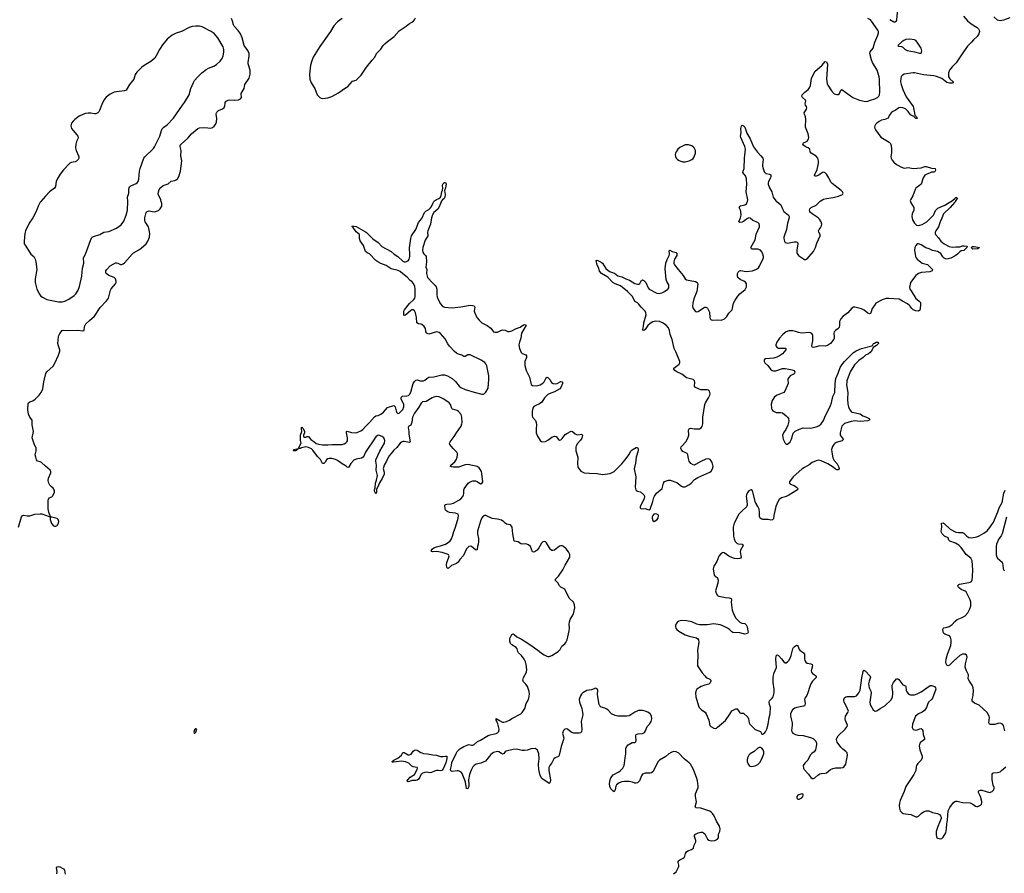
# Model space of a CAD drawing. Header units: inches. Extents: x 1649826 to 1814874, y 507393 to 641959.
# Tile 118 of 131: x 1733793 to 1748996, y 619624 to 632811. Entities that reach past the tile are written whole.
import ezdxf

# ---------------------------------------------------------------- set-up
doc = ezdxf.new("R2010")
doc.units = ezdxf.units.IN
doc.header["$MEASUREMENT"] = 0
for name, color, linetype in [('B7631', 7, 'Continuous'), ('B7632', 7, 'Continuous'), ('B7633', 7, 'Continuous'), ('B7641', 7, 'Continuous'), ('B7642', 7, 'Continuous'), ('B7643', 7, 'Continuous')]:
    doc.layers.add(name, color=color, linetype=linetype)

msp = doc.modelspace()

# ---------------------------------------------------------------- linework, layer by layer
at = {"layer": 'B7631', "color": 6, "elevation": 600}
msp.add_lwpolyline([(1734366, 619614), (1734370, 619650), (1734363, 619710), (1734370, 619724), (1734390, 619727), (1734410, 619723), (1734470, 619695), (1734485, 619670), (1734493, 619613)], dxfattribs=at)
at = {"layer": 'B7632', "color": 6}
for points, elevation in [([(1733776, 624970), (1733822, 625130), (1733832, 625148), (1733850, 625156), (1733910, 625146), (1733950, 625146), (1734026, 625174), (1734110, 625178), (1734136, 625176), (1734250, 625134), (1734262, 625138), (1734266, 625150), (1734258, 625158), (1734241, 625201), (1734232, 625252), (1734230, 625390), (1734250, 625423), (1734290, 625441), (1734305, 625455), (1734330, 625510), (1734330, 625530), (1734320, 625560), (1734312, 625572), (1734278, 625598), (1734260, 625620), (1734243, 625650), (1734230, 625690), (1734235, 625730), (1734274, 625810), (1734275, 625830), (1734264, 625850), (1734190, 625911), (1734130, 625970), (1734110, 625980), (1734069, 625990), (1734050, 626010), (1734043, 626050), (1734029, 626090), (1734046, 626150), (1734046, 626190), (1734016, 626256), (1733986, 626350), (1734006, 626450), (1733984, 626550), (1733985, 626625), (1733949, 626669), (1733930, 626719), (1733920, 626790), (1733925, 626875), (1733931, 626890), (1733950, 626905), (1733996, 626924), (1734032, 626948), (1734092, 627008), (1734122, 627050), (1734152, 627110), (1734166, 627214), (1734196, 627344), (1734214, 627370), (1734310, 627459), (1734337, 627503), (1734392, 627630), (1734411, 627690), (1734410, 627710), (1734390, 627770), (1734384, 627810), (1734391, 627910), (1734395, 627930), (1734410, 627962), (1734450, 628010), (1734466, 628014), (1734530, 628009), (1734690, 628016), (1734770, 628003), (1734789, 628011), (1734794, 628070), (1734813, 628110), (1734870, 628166), (1734950, 628230), (1735034, 628366), (1735132, 628470), (1735162, 628510), (1735171, 628530), (1735194, 628630), (1735207, 628653), (1735271, 628730), (1735280, 628750), (1735282, 628770), (1735270, 628808), (1735250, 628830), (1735170, 628860), (1735130, 628889), (1735122, 628918), (1735122, 628930), (1735131, 628949), (1735190, 629006), (1735270, 629053), (1735290, 629056), (1735310, 629052), (1735350, 629031), (1735370, 629030), (1735390, 629038), (1735410, 629054), (1735530, 629190), (1735552, 629208), (1735630, 629253), (1735670, 629282), (1735744, 629350), (1735772, 629390), (1735795, 629450), (1735800, 629510), (1735779, 629610), (1735730, 629690), (1735723, 629710), (1735723, 629750), (1735744, 629830), (1735760, 629850), (1735790, 629859), (1735870, 629844), (1735890, 629846), (1735935, 629865), (1735963, 629890), (1735985, 629930), (1735987, 629970), (1735978, 630000)], 700), ([(1734117, 630000), (1734109, 629990), (1734076, 629930), (1734049, 629850), (1733994, 629750), (1733938, 629670), (1733883, 629550), (1733870, 629509), (1733862, 629390), (1733864, 629350), (1733875, 629330), (1733966, 629186), (1734013, 629150), (1734034, 629110), (1734043, 629070), (1734057, 628950), (1734034, 628810), (1734034, 628750), (1734056, 628650), (1734098, 628570), (1734121, 628541), (1734143, 628523), (1734210, 628488), (1734390, 628453), (1734450, 628454), (1734490, 628464), (1734550, 628494), (1734633, 628550), (1734662, 628578), (1734694, 628630), (1734715, 628690), (1734752, 628850), (1734761, 628970), (1734781, 629050), (1734780, 629130), (1734809, 629190), (1734901, 629439), (1734911, 629450), (1734930, 629461), (1735030, 629494), (1735090, 629528), (1735170, 629541), (1735288, 629592), (1735358, 629642), (1735401, 629699), (1735438, 629790), (1735457, 629870), (1735463, 630000)], 800), ([(1740000, 628101), (1739990, 628109), (1739950, 628114), (1739927, 628127), (1739919, 628210), (1739902, 628282), (1739891, 628311), (1739870, 628327), (1739850, 628327), (1739830, 628318), (1739750, 628246), (1739730, 628242), (1739726, 628246), (1739722, 628290), (1739725, 628310), (1739737, 628330), (1739810, 628429), (1739878, 628490), (1739893, 628510), (1739900, 628530), (1739900, 628650), (1739893, 628690), (1739874, 628734), (1739850, 628764), (1739824, 628784), (1739774, 628834), (1739707, 628887), (1739670, 628922), (1739637, 628937), (1739530, 628960), (1739453, 629013), (1739370, 629044), (1739322, 629070), (1739290, 629093), (1739194, 629194), (1739160, 629210), (1739133, 629230), (1739100, 629320), (1739050, 629392), (1739040, 629430), (1739038, 629490), (1738990, 629533), (1738941, 629601), (1738926, 629610), (1738925, 629615), (1738934, 629626), (1738990, 629614), (1739130, 629536), (1739150, 629521), (1739244, 629424), (1739328, 629370), (1739386, 629306), (1739530, 629229), (1739575, 629190), (1739630, 629150), (1739710, 629080), (1739730, 629072), (1739750, 629070), (1739790, 629084), (1739808, 629112), (1739817, 629150), (1739819, 629190), (1739812, 629288), (1739831, 629429), (1739843, 629470), (1739907, 629570), (1739950, 629678), (1740000, 629740)], 600), ([(1740000, 626896), (1739990, 626885), (1739955, 626825), (1739889, 626731), (1739859, 626670), (1739848, 626592), (1739839, 626561), (1739830, 626547), (1739801, 626530), (1739789, 626510), (1739803, 626450), (1739803, 626410), (1739824, 626290), (1739810, 626280), (1739730, 626296), (1739710, 626293), (1739690, 626283), (1739670, 626267), (1739616, 626204), (1739570, 626161), (1739531, 626109), (1739494, 626070), (1739457, 625990), (1739419, 625930), (1739406, 625870), (1739421, 625821), (1739420, 625790), (1739390, 625722), (1739346, 625654), (1739330, 625606), (1739303, 625557), (1739302, 625510), (1739290, 625485), (1739270, 625529), (1739269, 625550), (1739282, 625578), (1739285, 625650), (1739302, 625698), (1739317, 625770), (1739298, 625850), (1739303, 625930), (1739290, 625990), (1739290, 626010), (1739355, 626145), (1739427, 626270), (1739431, 626310), (1739426, 626326), (1739413, 626353), (1739390, 626374), (1739350, 626389), (1739330, 626390), (1739310, 626384), (1739290, 626368), (1739131, 626130), (1739107, 626070), (1739095, 626050), (1739070, 626038), (1738990, 626024), (1738954, 626006), (1738906, 625954), (1738870, 625891), (1738850, 625897), (1738834, 625914), (1738770, 625951), (1738702, 626002), (1738670, 626017), (1738612, 626032), (1738570, 626034), (1738550, 626028), (1738530, 626010), (1738510, 625977), (1738490, 625955), (1738470, 625955), (1738439, 626019), (1738390, 626064), (1738320, 626160), (1738299, 626179), (1738250, 626202), (1738210, 626210), (1738145, 626195), (1738126, 626186), (1738104, 626184), (1738098, 626190), (1738141, 626270), (1738130, 626310), (1738127, 626390), (1738147, 626450), (1738142, 626490), (1738145, 626510), (1738150, 626514), (1738170, 626495), (1738192, 626450), (1738192, 626428), (1738175, 626390), (1738176, 626370), (1738190, 626362), (1738210, 626359), (1738230, 626371), (1738250, 626373), (1738270, 626353), (1738286, 626326), (1738334, 626294), (1738370, 626263), (1738410, 626251), (1738470, 626241), (1738550, 626242), (1738610, 626250), (1738670, 626247), (1738770, 626250), (1738802, 626258), (1738828, 626272), (1738846, 626290), (1738853, 626307), (1738854, 626350), (1738838, 626430), (1738839, 626450), (1738850, 626454), (1738915, 626435), (1738972, 626428), (1739006, 626434), (1739070, 626465), (1739090, 626480), (1739130, 626527), (1739194, 626586), (1739270, 626678), (1739290, 626690), (1739330, 626698), (1739370, 626715), (1739410, 626750), (1739470, 626822), (1739572, 626852), (1739590, 626831), (1739610, 626746), (1739630, 626728), (1739650, 626731), (1739710, 626790), (1739724, 626830), (1739723, 626870), (1739683, 626950), (1739685, 626975), (1739693, 626987), (1739706, 626994), (1739770, 626998), (1739794, 627006), (1739810, 627019), (1739830, 627055), (1739867, 627190), (1739890, 627224), (1739910, 627242), (1739930, 627245), (1739990, 627229), (1740000, 627230)], 600), ([(1740000, 621163), (1739990, 621153), (1739971, 621110), (1739950, 621079), (1739930, 621063), (1739910, 621058), (1739850, 621058), (1739810, 621042), (1739790, 621039), (1739781, 621041), (1739775, 621050), (1739786, 621070), (1739824, 621110), (1739890, 621150), (1739929, 621230), (1739933, 621250), (1739930, 621256), (1739870, 621268), (1739850, 621279), (1739803, 621323), (1739750, 621345), (1739690, 621356), (1739563, 621343), (1739550, 621343), (1739539, 621350), (1739570, 621374), (1739630, 621402), (1739659, 621421), (1739687, 621450), (1739710, 621491), (1739730, 621491), (1739790, 621456), (1739810, 621454), (1739836, 621464), (1739867, 621510), (1739890, 621524), (1739910, 621530), (1739930, 621527), (1739985, 621490), (1740000, 621484)], 600)]:
    msp.add_lwpolyline(points, dxfattribs=dict(at, elevation=elevation))
for points, elevation in [([(1738050, 626148), (1738018, 626150), (1738028, 626170), (1738070, 626181), (1738079, 626179), (1738085, 626170)], 600), ([(1734290, 625128), (1734270, 625126), (1734262, 625118), (1734265, 625090), (1734286, 625030), (1734314, 624994), (1734330, 624987), (1734350, 624987), (1734370, 624999), (1734390, 625031), (1734397, 625057), (1734389, 625089), (1734370, 625104), (1734330, 625117)], 700), ([(1736510, 621855), (1736490, 621838), (1736483, 621803), (1736485, 621790), (1736490, 621786), (1736510, 621806), (1736526, 621850)], 700)]:
    msp.add_lwpolyline(points, close=True, dxfattribs=dict(at, elevation=elevation))
at = {"layer": 'B7633', "color": 6}
for points, elevation in [([(1735978, 630000), (1735970, 630030), (1735933, 630113), (1735934, 630150), (1735948, 630190), (1735970, 630217), (1736010, 630247), (1736087, 630273), (1736130, 630314), (1736190, 630326), (1736210, 630336), (1736227, 630353), (1736251, 630389), (1736276, 630470), (1736292, 630590), (1736294, 630630), (1736281, 630710), (1736284, 630790), (1736269, 630850), (1736272, 630870), (1736285, 630890), (1736390, 630979), (1736444, 631050), (1736542, 631130), (1736570, 631139), (1736650, 631143), (1736743, 631137), (1736770, 631146), (1736795, 631165), (1736816, 631190), (1736831, 631229), (1736835, 631285), (1736829, 631350), (1736830, 631370), (1736836, 631384), (1736865, 631410), (1736925, 631435), (1736948, 631452), (1736959, 631470), (1736965, 631530), (1736980, 631550), (1737010, 631568), (1737030, 631572), (1737112, 631568), (1737170, 631575), (1737201, 631590), (1737220, 631610), (1737214, 631670), (1737257, 631750), (1737269, 631810), (1737336, 631910), (1737352, 631970), (1737353, 632030), (1737323, 632130), (1737321, 632150), (1737337, 632250), (1737335, 632290), (1737316, 632336), (1737261, 632410), (1737230, 632528), (1737201, 632590), (1737166, 632646), (1737102, 632710), (1737092, 632730), (1737081, 632790), (1737063, 632830)], 700), ([(1738773, 632827), (1738701, 632779), (1738643, 632717), (1738594, 632626), (1738425, 632395), (1738324, 632230), (1738302, 632177), (1738285, 632110), (1738269, 631970), (1738272, 631890), (1738293, 631833), (1738350, 631750), (1738386, 631650), (1738427, 631607), (1738450, 631596), (1738470, 631593), (1738550, 631604), (1738610, 631622), (1738717, 631683), (1738810, 631749), (1738862, 631778), (1738930, 631861), (1738990, 631879), (1739010, 631895), (1739065, 631955), (1739150, 632077), (1739234, 632186), (1739276, 632230), (1739301, 632290), (1739368, 632353), (1739405, 632410), (1739430, 632439), (1739470, 632474), (1739576, 632550), (1739650, 632639), (1739760, 632710), (1739810, 632753), (1739849, 632771), (1739873, 632790), (1739889, 632810), (1739902, 632838)], 700), ([(1735463, 630000), (1735464, 630004), (1735458, 630070), (1735476, 630130), (1735479, 630190), (1735485, 630215), (1735494, 630230), (1735510, 630243), (1735590, 630280), (1735607, 630293), (1735620, 630310), (1735632, 630348), (1735644, 630470), (1735652, 630510), (1735712, 630670), (1735727, 630693), (1735857, 630823), (1735875, 630845), (1735958, 631010), (1735982, 631098), (1735994, 631126), (1736016, 631150), (1736070, 631189), (1736170, 631290), (1736305, 631490), (1736337, 631530), (1736410, 631650), (1736436, 631750), (1736478, 631842), (1736494, 631870), (1736542, 631930), (1736603, 631990), (1736670, 632040), (1736710, 632063), (1736790, 632095), (1736830, 632120), (1736890, 632170), (1736919, 632210), (1736935, 632250), (1736947, 632310), (1736947, 632350), (1736935, 632390), (1736853, 632533), (1736796, 632596), (1736749, 632630), (1736610, 632698), (1736569, 632709), (1736510, 632713), (1736456, 632704), (1736410, 632690), (1736290, 632630), (1736210, 632604), (1736149, 632571), (1736069, 632511), (1735998, 632422), (1735952, 632350), (1735902, 632250), (1735881, 632219), (1735817, 632163), (1735716, 632104), (1735681, 632079), (1735601, 631999), (1735578, 631962), (1735555, 631890), (1735488, 631812), (1735454, 631746), (1735437, 631723), (1735410, 631710), (1735290, 631698), (1735251, 631689), (1735190, 631662), (1735130, 631613), (1735094, 631566), (1735059, 631501), (1735027, 631410), (1735014, 631386), (1734998, 631370), (1734970, 631359), (1734950, 631358), (1734890, 631369), (1734850, 631369), (1734810, 631361), (1734770, 631347), (1734710, 631318), (1734643, 631270), (1734616, 631244), (1734595, 631210), (1734584, 631170), (1734593, 631130), (1734617, 631097), (1734676, 631030), (1734689, 631010), (1734695, 630990), (1734692, 630970), (1734672, 630928), (1734660, 630890), (1734655, 630830), (1734665, 630790), (1734699, 630710), (1734704, 630690), (1734704, 630670), (1734695, 630650), (1734670, 630627), (1734650, 630617), (1734590, 630603), (1734568, 630592), (1734469, 630490), (1734418, 630422), (1734373, 630347), (1734358, 630310), (1734344, 630236), (1734330, 630210), (1734255, 630150), (1734190, 630087), (1734117, 630000)], 800)]:
    msp.add_lwpolyline(points, dxfattribs=dict(at, elevation=elevation))
at = {"layer": 'B7641', "color": 6, "elevation": 600}
msp.add_lwpolyline([(1743890, 619617), (1743931, 619649), (1743970, 619730), (1743971, 619750), (1743958, 619790), (1743961, 619810), (1743986, 619830), (1744029, 619851), (1744052, 619868), (1744064, 619890), (1744075, 619930), (1744090, 619954), (1744111, 619969), (1744168, 619990), (1744182, 620000)], dxfattribs=at)
at = {"layer": 'B7642', "color": 6, "elevation": 600}
for points in [[(1740000, 629740), (1740008, 629750), (1740043, 629830), (1740066, 629854), (1740110, 629879), (1740137, 629903), (1740153, 629927), (1740170, 629973), (1740190, 630000)], [(1740301, 630000), (1740300, 629999), (1740270, 629919), (1740250, 629883), (1740186, 629834), (1740165, 629795), (1740152, 629750), (1740135, 629650), (1740095, 629550), (1740091, 629530), (1740093, 629470), (1740053, 629407), (1740016, 629290), (1740012, 629250), (1740020, 629220), (1740035, 629195), (1740061, 629170), (1740069, 629150), (1740073, 629070), (1740063, 628990), (1740078, 628950), (1740076, 628890), (1740088, 628830), (1740170, 628739), (1740210, 628706), (1740225, 628685), (1740236, 628650), (1740233, 628570), (1740240, 628520), (1740290, 628420), (1740314, 628390), (1740330, 628378), (1740350, 628371), (1740470, 628358), (1740606, 628374), (1740750, 628399), (1740782, 628398), (1740808, 628390), (1740823, 628370), (1740810, 628310), (1740813, 628290), (1740852, 628210), (1740885, 628170), (1740930, 628130), (1741010, 628086), (1741070, 628046), (1741092, 628010), (1741111, 627990), (1741130, 627982), (1741170, 627982), (1741214, 628006), (1741250, 628018), (1741290, 628014), (1741330, 627995), (1741353, 627993), (1741390, 628006), (1741450, 628037), (1741520, 628060), (1741570, 628095), (1741590, 628102), (1741612, 628092), (1741539, 627970), (1741529, 627890), (1741508, 627830), (1741501, 627790), (1741512, 627730), (1741536, 627670), (1741553, 627653), (1741610, 627633), (1741618, 627618), (1741617, 627590), (1741591, 627530), (1741591, 627470), (1741613, 627393), (1741666, 627286), (1741690, 627175), (1741710, 627159), (1741770, 627155), (1741830, 627172), (1741870, 627196), (1741890, 627218), (1741915, 627270), (1741930, 627290), (1741950, 627285), (1741978, 627250), (1742005, 627205), (1742030, 627190), (1742070, 627188), (1742090, 627192), (1742150, 627220), (1742170, 627217), (1742175, 627210), (1742174, 627190), (1742150, 627130), (1742132, 627108), (1742050, 627060), (1741970, 627033), (1741950, 627021), (1741894, 626970), (1741857, 626903), (1741821, 626879), (1741750, 626848), (1741730, 626834), (1741717, 626810), (1741704, 626756), (1741705, 626690), (1741713, 626670), (1741758, 626618), (1741770, 626590), (1741774, 626550), (1741767, 626490), (1741769, 626430), (1741790, 626375), (1741830, 626309), (1741850, 626295), (1741870, 626289), (1741910, 626293), (1741950, 626314), (1742010, 626362), (1742050, 626377), (1742074, 626370), (1742110, 626324), (1742130, 626314), (1742150, 626319), (1742170, 626339), (1742217, 626403), (1742240, 626420), (1742310, 626456), (1742330, 626450), (1742370, 626413), (1742390, 626402), (1742410, 626399), (1742470, 626406), (1742482, 626390), (1742472, 626348), (1742450, 626313), (1742402, 626258), (1742388, 626232), (1742382, 626210), (1742381, 626150), (1742412, 626050), (1742408, 625950), (1742413, 625910), (1742422, 625882), (1742445, 625850), (1742458, 625838), (1742510, 625813), (1742590, 625803), (1742710, 625800), (1742790, 625783), (1742910, 625801), (1742970, 625829), (1743090, 625951), (1743159, 626030), (1743200, 626090), (1743230, 626145), (1743250, 626168), (1743310, 626201), (1743330, 626204), (1743343, 626183), (1743343, 626150), (1743314, 626050), (1743301, 625959), (1743283, 625870), (1743309, 625750), (1743298, 625590), (1743306, 625550), (1743316, 625536), (1743330, 625526), (1743378, 625518), (1743430, 625470), (1743440, 625450), (1743437, 625410), (1743375, 625290), (1743376, 625270), (1743390, 625256), (1743450, 625261), (1743490, 625243), (1743510, 625241), (1743530, 625251), (1743570, 625370), (1743583, 625430), (1743593, 625450), (1743625, 625495), (1743712, 625568), (1743732, 625650), (1743750, 625675), (1743810, 625695), (1743835, 625695), (1743940, 625660), (1744010, 625606), (1744030, 625596), (1744050, 625592), (1744070, 625595), (1744134, 625630), (1744161, 625650), (1744215, 625705), (1744262, 625738), (1744450, 625821), (1744470, 625835), (1744491, 625870), (1744500, 625910), (1744486, 625970), (1744470, 625998), (1744454, 626014), (1744430, 626026), (1744390, 626023), (1744310, 625986), (1744230, 625938), (1744210, 625931), (1744190, 625934), (1744157, 625957), (1744131, 625990), (1744119, 626030), (1744111, 626090), (1744100, 626110), (1744081, 626121), (1744030, 626139), (1744010, 626167), (1744004, 626190), (1744006, 626210), (1744015, 626225), (1744078, 626290), (1744110, 626346), (1744125, 626390), (1744122, 626470), (1744130, 626490), (1744150, 626499), (1744210, 626490), (1744289, 626491), (1744315, 626505), (1744332, 626528), (1744341, 626570), (1744339, 626670), (1744374, 626866), (1744382, 626890), (1744430, 626970), (1744448, 627010), (1744452, 627032), (1744445, 627070), (1744430, 627086), (1744410, 627094), (1744310, 627091), (1744227, 627130), (1744213, 627150), (1744216, 627210), (1744212, 627230), (1744202, 627242), (1744190, 627251), (1744090, 627276), (1744017, 627337), (1743941, 627370), (1743908, 627390), (1743894, 627410), (1743891, 627430), (1743974, 627490), (1743985, 627510), (1743985, 627530), (1743928, 627670), (1743897, 627730), (1743868, 627870), (1743839, 627950), (1743829, 628010), (1743811, 628051), (1743775, 628090), (1743720, 628130), (1743670, 628147), (1743610, 628152), (1743570, 628142), (1743530, 628119), (1743492, 628088), (1743450, 628023), (1743430, 628010), (1743417, 628017), (1743413, 628030), (1743423, 628070), (1743429, 628130), (1743467, 628250), (1743463, 628283), (1743450, 628310), (1743390, 628370), (1743350, 628420), (1743330, 628437), (1743290, 628457), (1743253, 628533), (1743230, 628562), (1743179, 628610), (1743070, 628698), (1743030, 628717), (1742985, 628730), (1742952, 628750), (1742875, 628835), (1742775, 628890), (1742747, 628927), (1742734, 628974), (1742710, 629018), (1742693, 629090), (1742710, 629098), (1742770, 629064), (1742790, 629047), (1742845, 628965), (1742902, 628922), (1742975, 628895), (1743030, 628856), (1743090, 628837), (1743150, 628805), (1743208, 628788), (1743290, 628736), (1743330, 628725), (1743354, 628726), (1743370, 628736), (1743390, 628776), (1743397, 628783), (1743410, 628791), (1743430, 628782), (1743462, 628750), (1743495, 628670), (1743510, 628650), (1743630, 628586), (1743670, 628581), (1743710, 628589), (1743750, 628610), (1743800, 628650), (1743814, 628670), (1743817, 628690), (1743814, 628714), (1743786, 628766), (1743776, 628796), (1743761, 628961), (1743768, 629050), (1743790, 629108), (1743821, 629170), (1743825, 629190), (1743822, 629238), (1743830, 629250), (1743868, 629228), (1743930, 629216), (1743942, 629202), (1743941, 629170), (1743903, 629110), (1743892, 629070), (1743894, 629050), (1743906, 629026), (1743961, 628950), (1744039, 628859), (1744070, 628807), (1744090, 628793), (1744230, 628765), (1744253, 628753), (1744264, 628730), (1744246, 628614), (1744203, 628497), (1744185, 628430), (1744182, 628382), (1744191, 628350), (1744230, 628305), (1744250, 628298), (1744270, 628304), (1744350, 628362), (1744370, 628370), (1744390, 628372), (1744410, 628362), (1744415, 628355), (1744446, 628290), (1744449, 628210), (1744455, 628190), (1744470, 628176), (1744490, 628169), (1744570, 628173), (1744630, 628168), (1744675, 628190), (1744710, 628226), (1744744, 628276), (1744792, 628328), (1744816, 628430), (1744841, 628479), (1744880, 628540), (1744910, 628577), (1744996, 628644), (1745016, 628684), (1745017, 628710), (1745013, 628730), (1744998, 628758), (1744974, 628774), (1744916, 628796), (1744884, 628830), (1744876, 628850), (1744874, 628870), (1744878, 628890), (1744888, 628912), (1744907, 628933), (1744923, 628937), (1745010, 628922), (1745110, 628933), (1745170, 628956), (1745200, 628980), (1745218, 629002), (1745276, 629130), (1745277, 629150), (1745268, 629190), (1745250, 629227), (1745230, 629249), (1745190, 629268), (1745105, 629265), (1745091, 629271), (1745082, 629290), (1745147, 629410), (1745163, 629497), (1745215, 629610), (1745218, 629630), (1745210, 629656), (1745190, 629676), (1745111, 629711), (1745070, 629747), (1745050, 629750), (1745030, 629740), (1744970, 629693), (1744950, 629684), (1744910, 629679), (1744896, 629690), (1744924, 629750), (1744931, 629789), (1744928, 629850), (1744923, 629870), (1744903, 629910), (1744905, 629915), (1744913, 629930), (1744925, 629935), (1744990, 629953), (1745015, 629965), (1745028, 629992), (1745029, 630000)], [(1748239, 630000), (1748233, 629990), (1748160, 629910), (1748057, 629810), (1748034, 629746), (1748006, 629690), (1747981, 629610), (1747941, 629550), (1747931, 629530), (1747927, 629507), (1747932, 629490), (1747981, 629441), (1748016, 629390), (1748070, 629348), (1748146, 629306), (1748190, 629297), (1748250, 629304), (1748310, 629303), (1748350, 629315), (1748378, 629318), (1748422, 629310), (1748419, 629290), (1748373, 629247), (1748330, 629240), (1748310, 629226), (1748273, 629187), (1748238, 629162), (1748170, 629128), (1748110, 629113), (1748090, 629115), (1748066, 629126), (1748048, 629148), (1748017, 629197), (1747964, 629230), (1747890, 629246), (1747838, 629270), (1747786, 629286), (1747710, 629333), (1747672, 629348), (1747650, 629346), (1747630, 629325), (1747617, 629290), (1747611, 629250), (1747627, 629150), (1747636, 629130), (1747650, 629111), (1747730, 629052), (1747810, 629028), (1747887, 628950), (1747885, 628930), (1747844, 628916), (1747717, 628903), (1747670, 628888), (1747630, 628860), (1747550, 628750), (1747534, 628674), (1747536, 628650), (1747560, 628620), (1747630, 628506), (1747650, 628486), (1747684, 628464), (1747700, 628440), (1747702, 628410), (1747697, 628343), (1747690, 628323), (1747672, 628310), (1747630, 628315), (1747590, 628331), (1747569, 628349), (1747535, 628390), (1747501, 628421), (1747422, 628462), (1747374, 628494), (1747214, 628506), (1747170, 628505), (1747110, 628482), (1747010, 628430), (1746988, 628390), (1746955, 628350), (1746937, 628283), (1746930, 628272), (1746914, 628266), (1746890, 628275), (1746830, 628325), (1746790, 628343), (1746690, 628369), (1746670, 628368), (1746644, 628356), (1746578, 628282), (1746508, 628232), (1746470, 628191), (1746451, 628150), (1746451, 628089), (1746445, 628055), (1746427, 628033), (1746392, 628010), (1746370, 627990), (1746363, 627970), (1746370, 627910), (1746370, 627890), (1746364, 627876), (1746310, 627810), (1746264, 627776), (1746230, 627768), (1746150, 627774), (1746070, 627751), (1746050, 627748), (1746032, 627752), (1746022, 627770), (1746038, 627850), (1746040, 627930), (1746035, 627950), (1746024, 627964), (1745996, 627976), (1745867, 627967), (1745816, 627976), (1745770, 627995), (1745730, 628006), (1745670, 628004), (1745630, 627990), (1745610, 627977), (1745570, 627941), (1745524, 627890), (1745485, 627830), (1745470, 627790), (1745470, 627770), (1745483, 627750), (1745510, 627737), (1745610, 627739), (1745625, 627730), (1745623, 627710), (1745571, 627649), (1745524, 627616), (1745484, 627596), (1745436, 627584), (1745370, 627575), (1745310, 627574), (1745290, 627556), (1745286, 627530), (1745299, 627510), (1745347, 627467), (1745386, 627410), (1745413, 627390), (1745430, 627385), (1745470, 627386), (1745570, 627421), (1745610, 627423), (1745670, 627414), (1745720, 627400), (1745744, 627390), (1745760, 627370), (1745759, 627350), (1745750, 627340), (1745691, 627309), (1745660, 627270), (1745655, 627250), (1745661, 627190), (1745609, 627070), (1745590, 627049), (1745490, 627010), (1745450, 626985), (1745430, 626961), (1745414, 626930), (1745397, 626870), (1745401, 626810), (1745406, 626790), (1745421, 626770), (1745475, 626745), (1745543, 626743), (1745570, 626737), (1745630, 626690), (1745650, 626670), (1745662, 626650), (1745667, 626610), (1745653, 626547), (1745622, 626478), (1745586, 626430), (1745573, 626390), (1745582, 626330), (1745610, 626271), (1745630, 626251), (1745650, 626251), (1745690, 626291), (1745711, 626330), (1745738, 626422), (1745745, 626435), (1745767, 626453), (1745833, 626487), (1745890, 626505), (1746010, 626501), (1746090, 626521), (1746130, 626537), (1746171, 626570), (1746203, 626617), (1746223, 626670), (1746312, 626850), (1746327, 626890), (1746350, 626990), (1746378, 627050), (1746383, 627190), (1746393, 627270), (1746433, 627350), (1746464, 627436), (1746490, 627478), (1746530, 627529), (1746670, 627670), (1746710, 627697), (1746790, 627729), (1746949, 627771), (1746960, 627780), (1746979, 627810), (1746990, 627816), (1747018, 627830), (1747050, 627830), (1747054, 627806), (1747032, 627790), (1747024, 627776), (1746971, 627749), (1746955, 627710), (1746925, 627670), (1746901, 627650), (1746854, 627626), (1746815, 627590), (1746750, 627547), (1746683, 627477), (1746617, 627370), (1746566, 627230), (1746563, 627210), (1746562, 627170), (1746578, 627050), (1746575, 626950), (1746581, 626870), (1746589, 626830), (1746610, 626785), (1746630, 626757), (1746646, 626746), (1746770, 626722), (1746811, 626691), (1746870, 626670), (1746910, 626650), (1746919, 626630), (1746890, 626616), (1746770, 626602), (1746690, 626612), (1746630, 626605), (1746530, 626572), (1746506, 626554), (1746489, 626531), (1746481, 626510), (1746460, 626430), (1746464, 626390), (1746508, 626330), (1746504, 626316), (1746493, 626307), (1746402, 626278), (1746377, 626263), (1746364, 626250), (1746343, 626217), (1746329, 626170), (1746331, 626129), (1746350, 626044), (1746370, 626001), (1746413, 625950), (1746437, 625910), (1746445, 625875), (1746439, 625861), (1746430, 625856), (1746410, 625857), (1746390, 625867), (1746356, 625896), (1746270, 625950), (1746170, 625994), (1746130, 626005), (1746090, 625997), (1746030, 625971), (1745985, 625935), (1745910, 625893), (1745870, 625865), (1745734, 625750), (1745704, 625710), (1745682, 625670), (1745681, 625650), (1745695, 625635), (1745750, 625613), (1745788, 625590), (1745807, 625570), (1745804, 625550), (1745670, 625463), (1745630, 625446), (1745554, 625426), (1745521, 625399), (1745498, 625362), (1745468, 625292), (1745436, 625150), (1745430, 625101), (1745417, 625083), (1745390, 625081), (1745350, 625090), (1745270, 625092), (1745250, 625096), (1745229, 625109), (1745218, 625138), (1745218, 625210), (1745211, 625250), (1745193, 625290), (1745154, 625350), (1745110, 625533), (1745090, 625547), (1745070, 625542), (1745050, 625530), (1745030, 625505), (1745013, 625470), (1745012, 625450), (1745028, 625330), (1745027, 625310), (1745014, 625286), (1744941, 625219), (1744897, 625170), (1744825, 625035), (1744809, 624971), (1744814, 624830), (1744825, 624790), (1744843, 624750), (1744870, 624721), (1744890, 624714), (1744947, 624707), (1744963, 624690), (1744923, 624617), (1744916, 624590), (1744933, 624507), (1744926, 624494), (1744912, 624488), (1744870, 624484), (1744828, 624488), (1744798, 624498), (1744745, 624525), (1744670, 624575), (1744650, 624580), (1744643, 624577), (1744619, 624561), (1744590, 624523), (1744558, 624442), (1744513, 624370), (1744500, 624330), (1744515, 624230), (1744566, 624186), (1744574, 624170), (1744577, 624150), (1744575, 624105), (1744538, 623990), (1744546, 623950), (1744570, 623916), (1744587, 623907), (1744690, 623883), (1744750, 623880), (1744780, 623870), (1744783, 623850), (1744778, 623810), (1744796, 623690), (1744823, 623610), (1744850, 623566), (1744910, 623505), (1744941, 623490), (1744990, 623484), (1745010, 623464), (1745025, 623430), (1745037, 623370), (1745039, 623350), (1745030, 623330), (1745010, 623321), (1744990, 623320), (1744910, 623337), (1744805, 623345), (1744790, 623352), (1744753, 623390), (1744724, 623410), (1744650, 623448), (1744610, 623462), (1744510, 623476), (1744410, 623460), (1744290, 623462), (1744250, 623473), (1744172, 623510), (1744090, 623523), (1744010, 623528), (1743970, 623521), (1743950, 623507), (1743930, 623477), (1743920, 623450), (1743919, 623430), (1743925, 623410), (1743938, 623390), (1743970, 623364), (1744070, 623310), (1744130, 623289), (1744244, 623264), (1744265, 623245), (1744275, 623230), (1744282, 623190), (1744259, 623070), (1744266, 622990), (1744257, 622870), (1744261, 622830), (1744330, 622723), (1744370, 622673), (1744393, 622650), (1744450, 622624), (1744463, 622610), (1744464, 622590), (1744453, 622567), (1744433, 622547), (1744370, 622530), (1744318, 622510), (1744250, 622470), (1744236, 622450), (1744228, 622412), (1744234, 622350), (1744274, 622210), (1744285, 622185), (1744319, 622150), (1744375, 622115), (1744395, 622090), (1744432, 621990), (1744447, 621907), (1744465, 621890), (1744510, 621866), (1744530, 621860), (1744550, 621865), (1744570, 621879), (1744690, 621984), (1744760, 622080), (1744788, 622132), (1744850, 622164), (1744870, 622164), (1744910, 622102), (1744930, 622097), (1744970, 622098), (1745035, 622035), (1745047, 622010), (1745055, 621950), (1745067, 621930), (1745148, 621848), (1745230, 621813), (1745254, 621774), (1745270, 621771), (1745290, 621785), (1745311, 621810), (1745330, 621850), (1745350, 621930), (1745365, 622030), (1745381, 622090), (1745387, 622190), (1745370, 622230), (1745363, 622270), (1745371, 622290), (1745410, 622328), (1745426, 622350), (1745444, 622410), (1745445, 622470), (1745425, 622570), (1745425, 622650), (1745440, 622710), (1745477, 622803), (1745470, 622930), (1745476, 622984), (1745490, 623001), (1745510, 622988), (1745558, 622938), (1745590, 622893), (1745610, 622877), (1745630, 622877), (1745650, 622889), (1745670, 622910), (1745690, 622948), (1745706, 622990), (1745730, 623090), (1745739, 623110), (1745750, 623123), (1745790, 623150), (1745803, 623143), (1745813, 623130), (1745822, 623090), (1745839, 623070), (1745896, 623030), (1745910, 623010), (1745909, 622930), (1745914, 622910), (1745930, 622884), (1745950, 622869), (1746010, 622859), (1746032, 622850), (1746036, 622830), (1746017, 622770), (1746016, 622750), (1746021, 622730), (1746037, 622710), (1746082, 622682), (1746093, 622670), (1746090, 622650), (1746037, 622590), (1746009, 622550), (1745992, 622510), (1745965, 622410), (1745947, 622373), (1745918, 622330), (1745912, 622308), (1745923, 622250), (1745918, 622222), (1745909, 622211), (1745894, 622206), (1745793, 622187), (1745763, 622177), (1745726, 622150), (1745705, 622115), (1745697, 622090), (1745697, 622050), (1745719, 621950), (1745723, 621910), (1745709, 621830), (1745713, 621810), (1745729, 621790), (1745770, 621770), (1745810, 621758), (1745890, 621751), (1746004, 621724), (1746046, 621706), (1746087, 621667), (1746095, 621635), (1746095, 621615), (1746083, 621530), (1746060, 621500), (1746025, 621475), (1746001, 621450), (1745960, 621370), (1745915, 621325), (1745893, 621290), (1745896, 621250), (1745906, 621230), (1745975, 621155), (1746010, 621104), (1746030, 621091), (1746050, 621091), (1746070, 621099), (1746119, 621141), (1746150, 621161), (1746170, 621167), (1746230, 621171), (1746250, 621178), (1746310, 621226), (1746350, 621244), (1746390, 621254), (1746470, 621251), (1746501, 621259), (1746525, 621275), (1746550, 621310), (1746574, 621450), (1746570, 621484), (1746550, 621507), (1746501, 621541), (1746474, 621570), (1746415, 621650), (1746407, 621690), (1746410, 621713), (1746430, 621750), (1746540, 621850), (1746568, 621890), (1746573, 621910), (1746543, 621983), (1746538, 622010), (1746546, 622054), (1746581, 622110), (1746588, 622130), (1746555, 622210), (1746522, 622270), (1746516, 622290), (1746518, 622310), (1746527, 622333), (1746550, 622351), (1746570, 622356), (1746690, 622353), (1746713, 622367), (1746751, 622410), (1746769, 622451), (1746798, 622642), (1746817, 622743), (1746824, 622756), (1746830, 622760), (1746850, 622752), (1746925, 622670), (1746932, 622652), (1746908, 622592), (1746901, 622550), (1746908, 622490), (1746936, 622436), (1746942, 622410), (1746921, 622270), (1746923, 622230), (1746970, 622150), (1746990, 622136), (1747010, 622130), (1747030, 622135), (1747078, 622170), (1747150, 622212), (1747250, 622303), (1747269, 622350), (1747275, 622395), (1747277, 622430), (1747265, 622490), (1747265, 622530), (1747286, 622574), (1747330, 622630), (1747354, 622630), (1747370, 622617), (1747430, 622535), (1747470, 622519), (1747476, 622510), (1747482, 622450), (1747490, 622428), (1747510, 622402), (1747530, 622388), (1747550, 622382), (1747610, 622383), (1747650, 622396), (1747710, 622426), (1747850, 622523), (1747870, 622526), (1747917, 622510), (1747935, 622490), (1747938, 622470), (1747890, 622330), (1747872, 622308), (1747827, 622270), (1747808, 622230), (1747794, 622186), (1747762, 622138), (1747730, 622112), (1747670, 622088), (1747626, 622050), (1747613, 622027), (1747580, 621930), (1747576, 621876), (1747590, 621848), (1747610, 621838), (1747630, 621834), (1747650, 621838), (1747690, 621857), (1747710, 621859), (1747730, 621848), (1747740, 621830), (1747741, 621770), (1747765, 621710), (1747762, 621690), (1747746, 621674), (1747705, 621650), (1747690, 621633), (1747683, 621590), (1747694, 621530), (1747729, 621431), (1747730, 621410), (1747710, 621370), (1747662, 621318), (1747643, 621290), (1747637, 621270), (1747630, 621210), (1747600, 621150), (1747474, 620966), (1747448, 620890), (1747387, 620750), (1747377, 620710), (1747373, 620670), (1747379, 620630), (1747390, 620590), (1747419, 620559), (1747435, 620550), (1747470, 620541), (1747552, 620532), (1747630, 620494), (1747650, 620497), (1747670, 620507), (1747712, 620548), (1747749, 620571), (1747790, 620588), (1747810, 620591), (1747830, 620590), (1747890, 620563), (1747967, 620547), (1747994, 620534), (1748013, 620510), (1748020, 620490), (1748022, 620470), (1747970, 620349), (1747946, 620270), (1747942, 620222), (1747949, 620189), (1747957, 620177), (1747970, 620168), (1748010, 620159), (1748030, 620164), (1748050, 620181), (1748092, 620250), (1748105, 620310), (1748110, 620390), (1748121, 620450), (1748131, 620590), (1748157, 620643), (1748210, 620717), (1748230, 620733), (1748250, 620740), (1748270, 620740), (1748350, 620720), (1748470, 620711), (1748510, 620691), (1748550, 620661), (1748570, 620654), (1748590, 620658), (1748630, 620677), (1748643, 620690), (1748649, 620711), (1748649, 620731), (1748631, 620810), (1748596, 620870), (1748598, 620890), (1748604, 620896), (1748630, 620908), (1748650, 620909), (1748770, 620874), (1748810, 620887), (1748829, 620910), (1748839, 620930), (1748841, 620950), (1748826, 620986), (1748810, 621070), (1748807, 621153), (1748818, 621170), (1748830, 621177), (1748890, 621181), (1748930, 621194), (1748954, 621210), (1749018, 621270)], [(1745484, 630000), (1745544, 629950), (1745569, 629890), (1745594, 629850), (1745612, 629830), (1745664, 629790), (1745672, 629772), (1745673, 629750), (1745650, 629670), (1745633, 629570), (1745591, 629450), (1745590, 629430), (1745600, 629390), (1745615, 629370), (1745650, 629361), (1745750, 629380), (1745781, 629381), (1745796, 629376), (1745806, 629366), (1745810, 629350), (1745792, 629250), (1745793, 629213), (1745797, 629197), (1745818, 629170), (1745910, 629107), (1745930, 629107), (1745950, 629117), (1746050, 629229), (1746081, 629290), (1746101, 629359), (1746153, 629470), (1746152, 629490), (1746131, 629530), (1746128, 629550), (1746137, 629570), (1746171, 629610), (1746180, 629650), (1746171, 629690), (1746144, 629730), (1746122, 629750), (1746030, 629810), (1746006, 629830), (1745993, 629850), (1745988, 629870), (1745994, 629890), (1746015, 629910), (1746090, 629943), (1746150, 630000)], [(1747547, 630000), (1747550, 629990), (1747598, 629910), (1747599, 629870), (1747575, 629810), (1747571, 629770), (1747581, 629721), (1747610, 629668), (1747639, 629639), (1747670, 629633), (1747690, 629635), (1747730, 629649), (1747800, 629690), (1747828, 629712), (1747901, 629790), (1747914, 629810), (1747936, 629864), (1747954, 629886), (1747970, 629898), (1748077, 629943), (1748117, 629970), (1748172, 630000)], [(1740000, 627230), (1740030, 627230), (1740050, 627242), (1740078, 627270), (1740110, 627289), (1740190, 627296), (1740310, 627324), (1740350, 627327), (1740398, 627310), (1740470, 627266), (1740520, 627220), (1740577, 627150), (1740604, 627130), (1740670, 627097), (1740810, 627057), (1740930, 627028), (1740950, 627028), (1740970, 627036), (1740990, 627057), (1741024, 627116), (1741039, 627250), (1741035, 627310), (1741005, 627465), (1740993, 627493), (1740975, 627515), (1740920, 627550), (1740750, 627631), (1740730, 627634), (1740710, 627631), (1740670, 627609), (1740650, 627610), (1740619, 627630), (1740570, 627645), (1740540, 627660), (1740507, 627687), (1740428, 627768), (1740404, 627804), (1740362, 627882), (1740290, 627965), (1740270, 627980), (1740230, 627989), (1740110, 627954), (1740083, 627963), (1740070, 627975), (1740058, 628038), (1740039, 628070), (1740000, 628101)], [(1744182, 620000), (1744195, 620010), (1744204, 620050), (1744233, 620110), (1744231, 620130), (1744210, 620190), (1744212, 620210), (1744228, 620230), (1744270, 620251), (1744310, 620258), (1744337, 620257), (1744351, 620251), (1744373, 620233), (1744413, 620153), (1744436, 620136), (1744470, 620124), (1744529, 620130), (1744570, 620150), (1744581, 620170), (1744585, 620230), (1744603, 620270), (1744610, 620310), (1744599, 620350), (1744552, 620430), (1744517, 620510), (1744490, 620550), (1744470, 620570), (1744450, 620582), (1744373, 620610), (1744308, 620628), (1744237, 620637), (1744221, 620650), (1744242, 620730), (1744230, 620810), (1744230, 620850), (1744268, 620950), (1744269, 620970), (1744259, 621050), (1744248, 621090), (1744197, 621230), (1744150, 621308), (1744129, 621330), (1744053, 621390), (1743970, 621480), (1743930, 621503), (1743890, 621504), (1743850, 621490), (1743817, 621470), (1743771, 621429), (1743670, 621373), (1743650, 621350), (1743568, 621192), (1743550, 621177), (1743530, 621169), (1743450, 621169), (1743410, 621158), (1743392, 621128), (1743365, 621055), (1743330, 621023), (1743310, 621016), (1743290, 621018), (1743254, 621034), (1743203, 621043), (1743130, 621042), (1743090, 621036), (1743050, 621020), (1743009, 620990), (1742997, 620970), (1742988, 620912), (1742970, 620883), (1742950, 620898), (1742922, 620930), (1742906, 620966), (1742901, 621010), (1742910, 621070), (1742922, 621098), (1742957, 621143), (1743042, 621190), (1743070, 621210), (1743104, 621250), (1743125, 621290), (1743134, 621326), (1743140, 621410), (1743152, 621472), (1743150, 621550), (1743160, 621580), (1743190, 621608), (1743250, 621644), (1743290, 621644), (1743304, 621650), (1743313, 621670), (1743306, 621750), (1743314, 621766), (1743341, 621779), (1743410, 621783), (1743440, 621800), (1743457, 621823), (1743483, 621890), (1743517, 621930), (1743542, 621970), (1743552, 622010), (1743547, 622050), (1743527, 622087), (1743490, 622114), (1743450, 622130), (1743410, 622139), (1743350, 622139), (1743290, 622113), (1743230, 622070), (1743202, 622058), (1743170, 622053), (1743030, 622052), (1742990, 622060), (1742930, 622090), (1742882, 622142), (1742859, 622159), (1742830, 622173), (1742771, 622191), (1742751, 622210), (1742741, 622230), (1742719, 622350), (1742713, 622390), (1742720, 622450), (1742710, 622475), (1742690, 622482), (1742622, 622458), (1742550, 622446), (1742490, 622411), (1742468, 622390), (1742450, 622363), (1742434, 622310), (1742438, 622270), (1742475, 622170), (1742485, 622110), (1742487, 622070), (1742465, 621970), (1742475, 621850), (1742469, 621811), (1742450, 621795), (1742431, 621790), (1742350, 621791), (1742310, 621805), (1742250, 621852), (1742230, 621856), (1742210, 621852), (1742190, 621832), (1742175, 621790), (1742193, 621713), (1742191, 621690), (1742155, 621585), (1742122, 621450), (1742110, 621430), (1742060, 621410), (1742039, 621390), (1742010, 621330), (1741979, 621290), (1741963, 621257), (1741963, 621210), (1741991, 621070), (1741986, 621034), (1741980, 621020), (1741970, 621012), (1741854, 621090), (1741830, 621134), (1741809, 621229), (1741806, 621310), (1741814, 621390), (1741808, 621470), (1741790, 621524), (1741770, 621542), (1741750, 621551), (1741690, 621548), (1741630, 621526), (1741590, 621519), (1741550, 621523), (1741470, 621541), (1741410, 621537), (1741302, 621510), (1741290, 621503), (1741267, 621473), (1741250, 621465), (1741230, 621473), (1741190, 621501), (1741170, 621506), (1741110, 621490), (1741070, 621458), (1740985, 621355), (1740913, 621327), (1740842, 621310), (1740809, 621291), (1740790, 621267), (1740763, 621217), (1740739, 621150), (1740725, 621070), (1740729, 620990), (1740726, 620970), (1740710, 620929), (1740690, 620936), (1740674, 621030), (1740664, 621064), (1740625, 621165), (1740610, 621186), (1740567, 621207), (1740549, 621209), (1740470, 621199), (1740450, 621207), (1740446, 621230), (1740461, 621290), (1740465, 621335), (1740530, 621477), (1740550, 621507), (1740590, 621547), (1740650, 621581), (1740730, 621616), (1740770, 621604), (1740790, 621603), (1740810, 621613), (1740861, 621659), (1740910, 621683), (1741026, 621754), (1741055, 621765), (1741150, 621785), (1741170, 621795), (1741190, 621815), (1741198, 621850), (1741174, 621934), (1741149, 621990), (1741150, 622016), (1741202, 621982), (1741250, 621960), (1741270, 621959), (1741312, 621968), (1741355, 621990), (1741390, 622017), (1741531, 622089), (1741553, 622110), (1741591, 622170), (1741614, 622246), (1741639, 622290), (1741654, 622330), (1741664, 622390), (1741660, 622430), (1741632, 622510), (1741610, 622544), (1741570, 622580), (1741561, 622610), (1741571, 622650), (1741617, 622730), (1741621, 622770), (1741611, 622850), (1741602, 622890), (1741581, 622930), (1741542, 622990), (1741494, 623030), (1741484, 623050), (1741475, 623090), (1741457, 623110), (1741390, 623153), (1741372, 623172), (1741361, 623210), (1741362, 623250), (1741390, 623315), (1741410, 623323), (1741430, 623314), (1741470, 623275), (1741542, 623242), (1741640, 623180), (1741723, 623123), (1741762, 623090), (1741790, 623075), (1741850, 623024), (1741890, 622997), (1741930, 622977), (1741950, 622973), (1741970, 622974), (1742010, 622988), (1742108, 623052), (1742138, 623082), (1742166, 623134), (1742210, 623167), (1742228, 623192), (1742244, 623230), (1742279, 623370), (1742281, 623410), (1742276, 623470), (1742280, 623510), (1742294, 623546), (1742326, 623594), (1742343, 623630), (1742365, 623725), (1742362, 623770), (1742343, 623810), (1742276, 623876), (1742211, 624011), (1742146, 624046), (1742130, 624064), (1742103, 624110), (1742061, 624150), (1742068, 624170), (1742110, 624215), (1742180, 624310), (1742215, 624385), (1742285, 624510), (1742290, 624530), (1742288, 624550), (1742268, 624590), (1742230, 624636), (1742190, 624674), (1742170, 624683), (1742150, 624683), (1742130, 624676), (1742050, 624616), (1742030, 624609), (1742010, 624611), (1741988, 624628), (1741928, 624728), (1741910, 624746), (1741890, 624751), (1741870, 624746), (1741850, 624726), (1741809, 624651), (1741782, 624618), (1741750, 624593), (1741730, 624585), (1741711, 624591), (1741678, 624670), (1741650, 624698), (1741610, 624714), (1741550, 624710), (1741530, 624716), (1741490, 624743), (1741430, 624755), (1741407, 624870), (1741395, 624970), (1741387, 624987), (1741370, 625006), (1741310, 625018), (1741291, 625031), (1741270, 625055), (1741230, 625078), (1741170, 625095), (1741090, 625105), (1740990, 625149), (1740970, 625149), (1740950, 625139), (1740930, 625114), (1740910, 625064), (1740863, 624910), (1740860, 624870), (1740875, 624795), (1740878, 624750), (1740873, 624710), (1740861, 624670), (1740859, 624630), (1740850, 624615), (1740830, 624622), (1740770, 624674), (1740750, 624680), (1740730, 624675), (1740690, 624638), (1740644, 624536), (1740590, 624470), (1740565, 624430), (1740536, 624410), (1740462, 624378), (1740410, 624335), (1740398, 624338), (1740387, 624347), (1740382, 624390), (1740390, 624424), (1740416, 624490), (1740423, 624530), (1740418, 624538), (1740407, 624547), (1740318, 624578), (1740230, 624594), (1740171, 624591), (1740156, 624596), (1740148, 624610), (1740160, 624630), (1740187, 624650), (1740230, 624669), (1740290, 624682), (1740368, 624710), (1740410, 624732), (1740440, 624760), (1740460, 624790), (1740477, 624830), (1740498, 624902), (1740524, 624970), (1740564, 625110), (1740570, 625150), (1740562, 625170), (1740550, 625179), (1740521, 625190), (1740430, 625197), (1740402, 625210), (1740373, 625230), (1740362, 625250), (1740356, 625310), (1740370, 625322), (1740390, 625328), (1740450, 625331), (1740490, 625341), (1740574, 625386), (1740605, 625410), (1740634, 625446), (1740644, 625470), (1740649, 625490), (1740650, 625550), (1740657, 625563), (1740720, 625650), (1740748, 625672), (1740790, 625688), (1740830, 625686), (1740857, 625677), (1740910, 625641), (1740930, 625645), (1740945, 625670), (1740930, 625802), (1740923, 625830), (1740910, 625859), (1740890, 625886), (1740855, 625910), (1740710, 625939), (1740670, 625932), (1740570, 625897), (1740490, 625897), (1740462, 625902), (1740447, 625910), (1740450, 625930), (1740510, 625983), (1740532, 626010), (1740548, 626050), (1740554, 626090), (1740551, 626111), (1740541, 626130), (1740484, 626184), (1740432, 626250), (1740428, 626270), (1740438, 626290), (1740502, 626370), (1740537, 626430), (1740607, 626530), (1740622, 626570), (1740624, 626590), (1740621, 626670), (1740608, 626710), (1740570, 626759), (1740550, 626774), (1740474, 626794), (1740463, 626803), (1740446, 626866), (1740426, 626890), (1740343, 626950), (1740270, 626987), (1740230, 626990), (1740190, 626981), (1740162, 626970), (1740070, 626915), (1740010, 626908), (1740000, 626896)], [(1749005, 621825), (1748985, 621905), (1748970, 621926), (1748950, 621939), (1748910, 621944), (1748850, 621923), (1748784, 621924), (1748768, 621928), (1748755, 621950), (1748767, 622030), (1748764, 622050), (1748730, 622110), (1748610, 622221), (1748536, 622250), (1748511, 622271), (1748502, 622290), (1748501, 622310), (1748514, 622370), (1748520, 622450), (1748515, 622490), (1748502, 622530), (1748460, 622590), (1748440, 622630), (1748441, 622690), (1748411, 622751), (1748394, 622810), (1748398, 622862), (1748425, 622965), (1748415, 622995), (1748390, 623007), (1748350, 623010), (1748311, 622990), (1748210, 622903), (1748150, 622840), (1748130, 622830), (1748110, 622837), (1748098, 622858), (1748093, 622893), (1748098, 622930), (1748120, 623010), (1748170, 623142), (1748178, 623190), (1748177, 623230), (1748164, 623270), (1748149, 623290), (1748078, 623318), (1748061, 623330), (1748052, 623350), (1748046, 623394), (1748052, 623408), (1748065, 623415), (1748115, 623425), (1748144, 623436), (1748191, 623469), (1748230, 623514), (1748270, 623546), (1748346, 623574), (1748390, 623602), (1748431, 623649), (1748466, 623710), (1748481, 623750), (1748480, 623810), (1748468, 623850), (1748420, 623950), (1748405, 623970), (1748390, 623981), (1748331, 624010), (1748304, 624030), (1748285, 624050), (1748279, 624070), (1748292, 624088), (1748307, 624093), (1748450, 624114), (1748470, 624120), (1748488, 624132), (1748500, 624160), (1748507, 624210), (1748508, 624310), (1748498, 624450), (1748477, 624490), (1748408, 624548), (1748330, 624658), (1748295, 624695), (1748245, 624725), (1748156, 624756), (1748142, 624770), (1748127, 624807), (1748071, 624831), (1748038, 624870), (1748025, 624890), (1748021, 624910), (1748030, 624970), (1748028, 625032), (1748050, 625036), (1748070, 625029), (1748161, 624941), (1748250, 624895), (1748290, 624887), (1748350, 624890), (1748370, 624878), (1748420, 624830), (1748450, 624812), (1748490, 624808), (1748570, 624821), (1748610, 624835), (1748681, 624879), (1748730, 624916), (1748773, 624967), (1748828, 625050), (1748896, 625210), (1748915, 625270), (1748961, 625350), (1748990, 625498), (1749010, 625541)], [(1749032, 625128), (1748965, 624870), (1748950, 624839), (1748910, 624790), (1748877, 624710), (1748869, 624670), (1748870, 624543), (1748880, 624510), (1748892, 624490), (1748963, 624430), (1748976, 624390), (1748978, 624330), (1748990, 624308), (1749001, 624301)], [(1740000, 621484), (1740030, 621473), (1740090, 621470), (1740170, 621452), (1740230, 621450), (1740290, 621429), (1740330, 621427), (1740370, 621436), (1740390, 621432), (1740390, 621398), (1740374, 621330), (1740330, 621239), (1740310, 621212), (1740290, 621208), (1740254, 621214), (1740230, 621213), (1740197, 621203), (1740150, 621179), (1740130, 621176), (1740070, 621185), (1740010, 621172), (1740000, 621163)]]:
    msp.add_lwpolyline(points, dxfattribs=at)
for points in [[(1748510, 629268), (1748483, 629290), (1748510, 629308), (1748530, 629309), (1748612, 629290), (1748590, 629270)], [(1743610, 625177), (1743585, 625170), (1743568, 625152), (1743559, 625130), (1743557, 625110), (1743570, 625072), (1743590, 625058), (1743630, 625086), (1743651, 625110), (1743656, 625150), (1743650, 625161), (1743630, 625174)], [(1745230, 621569), (1745210, 621569), (1745190, 621558), (1745132, 621508), (1745071, 621469), (1745050, 621447), (1745033, 621410), (1745026, 621370), (1745028, 621350), (1745043, 621310), (1745056, 621290), (1745070, 621278), (1745090, 621272), (1745150, 621286), (1745193, 621307), (1745222, 621338), (1745250, 621390), (1745282, 621470), (1745283, 621503), (1745273, 621530), (1745250, 621557)], [(1745870, 620852), (1745810, 620831), (1745793, 620810), (1745791, 620790), (1745798, 620778), (1745810, 620768), (1745830, 620767), (1745869, 620790), (1745887, 620810), (1745891, 620831), (1745889, 620849)]]:
    msp.add_lwpolyline(points, close=True, dxfattribs=at)
at = {"layer": 'B7643', "color": 6, "elevation": 600}
for points in [[(1747230, 632812), (1747290, 632779), (1747310, 632778), (1747317, 632783), (1747330, 632792), (1747338, 632810), (1747350, 632970)], [(1746150, 630000), (1746155, 630005), (1746204, 630036), (1746249, 630051), (1746354, 630066), (1746435, 630085), (1746499, 630110), (1746507, 630130), (1746497, 630150), (1746478, 630170), (1746338, 630278), (1746319, 630299), (1746285, 630370), (1746250, 630423), (1746230, 630445), (1746210, 630457), (1746190, 630452), (1746130, 630408), (1746090, 630394), (1746070, 630394), (1746066, 630410), (1746105, 630495), (1746127, 630590), (1746127, 630630), (1746115, 630670), (1746090, 630705), (1746013, 630750), (1746001, 630770), (1745993, 630813), (1745966, 630830), (1745927, 630847), (1745897, 630870), (1745885, 630890), (1745897, 630910), (1745930, 630922), (1745950, 630936), (1745972, 630970), (1745976, 630990), (1745967, 631050), (1745929, 631150), (1745930, 631272), (1745925, 631310), (1745909, 631350), (1745907, 631370), (1745944, 631430), (1745948, 631450), (1745943, 631470), (1745929, 631490), (1745922, 631510), (1745930, 631550), (1745925, 631570), (1745882, 631610), (1745869, 631630), (1745874, 631650), (1745915, 631690), (1745970, 631730), (1745990, 631756), (1746004, 631796), (1746018, 631902), (1746072, 632008), (1746185, 632110), (1746230, 632163), (1746250, 632162), (1746258, 632150), (1746265, 632125), (1746253, 631890), (1746260, 631820), (1746270, 631797), (1746330, 631710), (1746370, 631668), (1746410, 631655), (1746430, 631656), (1746452, 631670), (1746470, 631721), (1746490, 631730), (1746657, 631610), (1746762, 631570), (1746831, 631551), (1746870, 631546), (1746890, 631550), (1746930, 631568), (1746997, 631590), (1747038, 631610), (1747058, 631630), (1747068, 631650), (1747075, 631690), (1747075, 631750), (1747067, 631827), (1747070, 631890), (1747064, 631930), (1747031, 632030), (1746959, 632150), (1746944, 632190), (1746918, 632290), (1746925, 632315), (1746970, 632370), (1746996, 632464), (1747044, 632570), (1747054, 632610), (1747052, 632630), (1747043, 632650), (1746948, 632788), (1746928, 632808), (1746890, 632831)], [(1748365, 632865), (1748430, 632791), (1748487, 632747), (1748575, 632690), (1748597, 632670), (1748608, 632650), (1748611, 632630), (1748601, 632590), (1748577, 632550), (1748519, 632501), (1748490, 632462), (1748430, 632402), (1748365, 632315), (1748254, 632146), (1748190, 632082), (1748149, 632030), (1748135, 631990), (1748136, 631930), (1748155, 631895), (1748209, 631850), (1748206, 631834), (1748192, 631828), (1748150, 631830), (1748110, 631843), (1748030, 631902), (1747950, 631934), (1747910, 631942), (1747750, 631958), (1747610, 631989), (1747589, 631991), (1747450, 631971), (1747424, 631956), (1747405, 631935), (1747397, 631903), (1747394, 631850), (1747403, 631810), (1747430, 631732), (1747481, 631621), (1747588, 631470), (1747596, 631450), (1747602, 631390), (1747616, 631336), (1747638, 631310), (1747651, 631290), (1747650, 631284), (1747630, 631282), (1747597, 631317), (1747550, 631340), (1747512, 631392), (1747470, 631433), (1747430, 631451), (1747390, 631453), (1747370, 631447), (1747313, 631407), (1747277, 631390), (1747251, 631370), (1747217, 631330), (1747201, 631290), (1747154, 631270), (1747102, 631258), (1747063, 631237), (1747026, 631210), (1747006, 631190), (1746997, 631170), (1746993, 631150), (1746997, 631130), (1747006, 631110), (1747090, 630994), (1747219, 630919), (1747239, 630899), (1747248, 630868), (1747252, 630812), (1747253, 630753), (1747245, 630690), (1747249, 630670), (1747263, 630643), (1747290, 630609), (1747330, 630574), (1747410, 630531), (1747450, 630517), (1747510, 630530), (1747590, 630514), (1747650, 630515), (1747710, 630524), (1747770, 630545), (1747790, 630545), (1747870, 630517), (1747930, 630510), (1747936, 630490), (1747931, 630469), (1747920, 630460), (1747910, 630455), (1747870, 630454), (1747850, 630447), (1747790, 630421), (1747770, 630407), (1747746, 630370), (1747710, 630270), (1747689, 630251), (1747650, 630226), (1747632, 630210), (1747619, 630190), (1747583, 630090), (1747549, 630030), (1747545, 630010), (1747547, 630000)], [(1749080, 632840), (1748986, 632806), (1748930, 632795), (1748910, 632797), (1748890, 632806), (1748836, 632856)], [(1745029, 630000), (1745034, 630030), (1745012, 630150), (1745020, 630270), (1745015, 630350), (1744999, 630399), (1744961, 630450), (1744962, 630470), (1744980, 630510), (1744983, 630670), (1744999, 630810), (1744989, 630850), (1744926, 630990), (1744923, 631010), (1744931, 631070), (1744927, 631130), (1744937, 631170), (1744950, 631179), (1744970, 631170), (1744990, 631148), (1745020, 631060), (1745070, 630968), (1745126, 630846), (1745183, 630763), (1745238, 630710), (1745267, 630670), (1745271, 630650), (1745263, 630570), (1745265, 630550), (1745290, 630462), (1745315, 630435), (1745370, 630426), (1745392, 630412), (1745392, 630390), (1745386, 630370), (1745355, 630310), (1745350, 630290), (1745351, 630270), (1745370, 630213), (1745407, 630150), (1745429, 630070), (1745471, 630011), (1745484, 630000)], [(1740190, 630000), (1740197, 630010), (1740230, 630034), (1740265, 630050), (1740290, 630071), (1740303, 630097), (1740313, 630150), (1740323, 630177), (1740326, 630210), (1740322, 630250), (1740324, 630270), (1740350, 630295), (1740370, 630296), (1740376, 630276), (1740370, 630210), (1740357, 630190), (1740353, 630170), (1740361, 630110), (1740355, 630070), (1740346, 630050), (1740316, 630024), (1740301, 630000)], [(1748172, 630000), (1748177, 630003), (1748230, 630051), (1748250, 630062), (1748262, 630062), (1748266, 630050), (1748239, 630000)]]:
    msp.add_lwpolyline(points, dxfattribs=at)
at = {"layer": 'B7643', "color": 6}
for points, elevation in [([(1747531, 632509), (1747477, 632503), (1747444, 632490), (1747413, 632470), (1747351, 632410), (1747370, 632401), (1747410, 632399), (1747430, 632388), (1747466, 632350), (1747496, 632336), (1747610, 632316), (1747685, 632295), (1747710, 632296), (1747719, 632310), (1747721, 632330), (1747710, 632370), (1747650, 632466), (1747630, 632487), (1747610, 632498)], 600), ([(1744118, 630878), (1744070, 630876), (1743985, 630835), (1743956, 630810), (1743928, 630772), (1743918, 630750), (1743914, 630730), (1743917, 630697), (1743931, 630671), (1743951, 630651), (1743974, 630634), (1744003, 630623), (1744030, 630617), (1744070, 630617), (1744130, 630629), (1744171, 630649), (1744192, 630668), (1744209, 630691), (1744230, 630750), (1744229, 630790), (1744209, 630829), (1744170, 630861)], 700)]:
    msp.add_lwpolyline(points, close=True, dxfattribs=dict(at, elevation=elevation))

doc.saveas('drawing.dxf')
